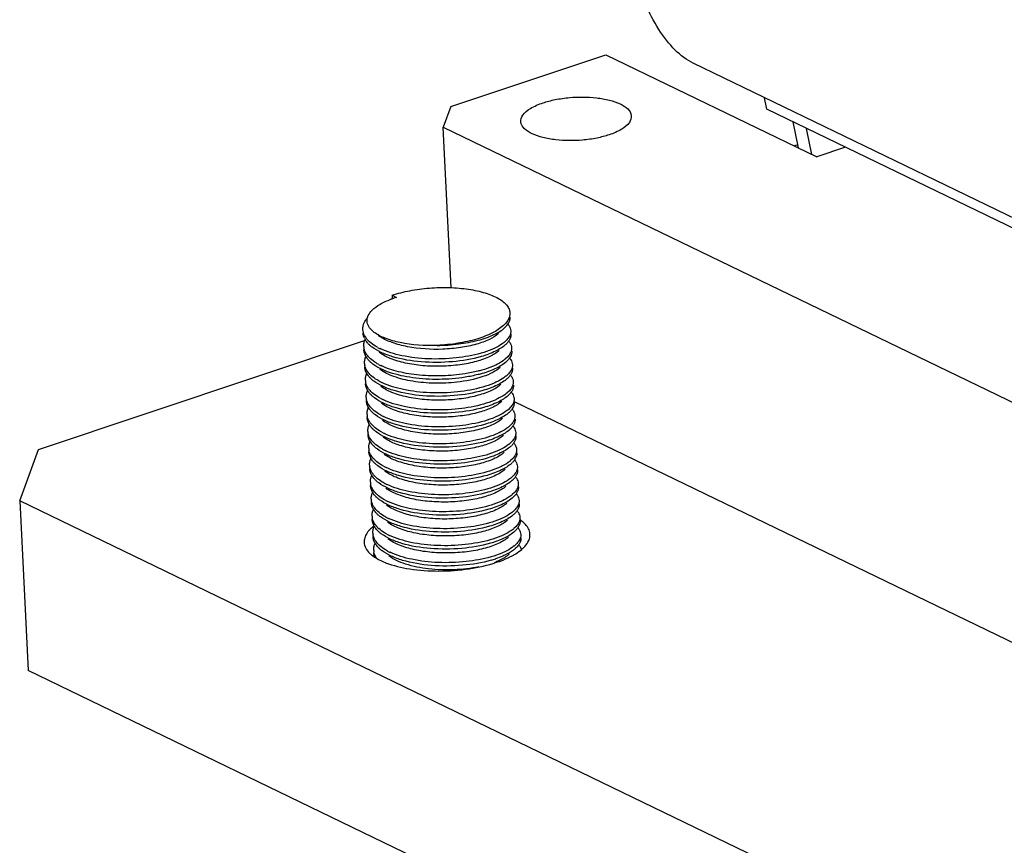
# Model space of a CAD drawing. Header units: millimetres. Extents: x -24622 to 2009, y -1603 to 2074.
# Tile 237 of 256: x 1566 to 1593, y 1082 to 1104. Entities that reach past the tile are written whole.
import ezdxf

# ---------------------------------------------------------------- set-up
doc = ezdxf.new("R2010")
doc.units = ezdxf.units.MM
doc.layers.add('02___PRT_ALL_AXES', color=7, linetype='Continuous')

msp = doc.modelspace()

# ---------------------------------------------------------------- linework, layer by layer
at = {"color": 7, "linetype": 'Continuous'}
for p, q in [((1577.759, 1101.793), (1581.962, 1103.197)), ((1581.962, 1103.197), (1587.677, 1100.434)), ((1606.28, 1092.354), (1584.327, 1102.968)), ((1586.322, 1101.723), (1586.258, 1102.034)), ((1577.759, 1101.793), (1577.556, 1101.237)), ((1595.104, 1097.477), (1586.322, 1101.723)), ((1587.028, 1101.382), (1587.173, 1100.678)), ((1577.77, 1096.887), (1577.556, 1101.237)), ((1577.556, 1101.237), (1606.502, 1087.242)), ((1587.544, 1100.499), (1587.399, 1101.203)), ((1587.157, 1100.756), (1587.071, 1100.727)), ((1588.453, 1100.693), (1587.677, 1100.434)), ((1576.167, 1096.684), (1576.173, 1096.58)), ((1576.167, 1096.684), (1576.287, 1096.626)), ((1566.585, 1092.509), (1575.447, 1095.468)), ((1575.417, 1095.522), (1575.397, 1095.575)), ((1575.42, 1095.436), (1575.44, 1095.488)), ((1579.279, 1095.478), (1579.22, 1095.421)), ((1579.367, 1095.513), (1579.34, 1095.46)), ((1575.442, 1094.976), (1575.463, 1095.028)), ((1579.302, 1095.018), (1579.243, 1094.962)), ((1579.39, 1095.053), (1579.362, 1095)), ((1575.465, 1094.517), (1575.485, 1094.568)), ((1579.324, 1094.559), (1579.265, 1094.502)), ((1579.412, 1094.594), (1579.385, 1094.54)), ((1575.487, 1094.057), (1575.508, 1094.109)), ((1579.347, 1094.099), (1579.288, 1094.043)), ((1579.435, 1094.134), (1579.408, 1094.081)), ((1575.51, 1093.597), (1575.53, 1093.649)), ((1579.369, 1093.64), (1579.31, 1093.583)), ((1579.458, 1093.674), (1579.43, 1093.621)), ((1605.266, 1081.333), (1579.482, 1093.799)), ((1575.532, 1093.138), (1575.553, 1093.189)), ((1579.392, 1093.18), (1579.333, 1093.123)), ((1579.48, 1093.215), (1579.453, 1093.161)), ((1579.503, 1092.755), (1579.475, 1092.702)), ((1566.078, 1091.118), (1566.585, 1092.509)), ((1575.555, 1092.678), (1575.576, 1092.73)), ((1579.414, 1092.72), (1579.355, 1092.664)), ((1575.577, 1092.219), (1575.598, 1092.27)), ((1579.437, 1092.261), (1579.378, 1092.204)), ((1579.525, 1092.296), (1579.498, 1092.242)), ((1575.6, 1091.759), (1575.621, 1091.811)), ((1579.459, 1091.801), (1579.401, 1091.744)), ((1579.548, 1091.836), (1579.52, 1091.783)), ((1575.622, 1091.299), (1575.643, 1091.351)), ((1579.482, 1091.341), (1579.423, 1091.285)), ((1579.57, 1091.376), (1579.543, 1091.323)), ((1566.078, 1091.118), (1566.303, 1086.522)), ((1607.906, 1070.895), (1566.078, 1091.118)), ((1575.645, 1090.84), (1575.666, 1090.891)), ((1579.505, 1090.882), (1579.446, 1090.825)), ((1579.593, 1090.917), (1579.565, 1090.863)), ((1575.668, 1090.38), (1575.688, 1090.432)), ((1579.527, 1090.422), (1579.468, 1090.366)), ((1579.615, 1090.457), (1579.588, 1090.404)), ((1575.69, 1089.92), (1575.711, 1089.972)), ((1579.55, 1089.963), (1579.491, 1089.906)), ((1579.638, 1089.997), (1579.61, 1089.944)), ((1608.131, 1066.298), (1566.303, 1086.522))]:
    msp.add_line(p, q, dxfattribs=at)
for centre, radius, start, end in [((1577.025, 1094.196), 2.54, 109.8609, 110.4833), ((1577.055, 1094.111), 2.63, 109.0627, 109.86), ((1577.111, 1093.948), 2.802, 107.0994, 109.0512), ((1575.811, 1095.992), 0.323, 162.3539, 167.2575), ((1578.626, 1096.474), 0.829, 312.6681, 314.2367), ((1578.755, 1096.315), 0.69, 312.6296, 314.6133), ((1578.987, 1095.633), 0.417, 35.3692, 40.7451), ((1575.837, 1095.713), 0.461, 204.4812, 209.6168), ((1576.073, 1095.995), 0.77, 224.0569, 227.9112), ((1576.401, 1096.408), 1.015, 233.019, 237.1097), ((1578.692, 1096.038), 0.812, 309.4749, 310.5818), ((1579.012, 1095.175), 0.414, 35.3544, 40.179), ((1575.769, 1095.314), 0.37, 182.8165, 190.912), ((1576.05, 1095.875), 0.73, 223.7184, 225.3319), ((1576.547, 1096.694), 1.617, 241.5304, 244.3514), ((1578.782, 1095.851), 0.684, 312.6259, 315.1628), ((1576.096, 1095.535), 0.77, 224.0569, 227.9112), ((1576.072, 1095.415), 0.73, 223.7184, 225.3319), ((1578.714, 1095.579), 0.812, 309.4749, 310.5818), ((1578.804, 1095.391), 0.684, 312.6259, 315.1628), ((1579.035, 1094.716), 0.414, 35.3544, 40.179), ((1575.792, 1094.854), 0.37, 182.8165, 190.912), ((1576.569, 1096.234), 1.617, 241.5304, 244.3514), ((1575.814, 1094.395), 0.37, 182.8165, 190.912), ((1576.119, 1095.076), 0.77, 224.0569, 227.9112), ((1576.095, 1094.956), 0.73, 223.7184, 225.3319), ((1576.592, 1095.775), 1.617, 241.5304, 244.3514), ((1578.737, 1095.119), 0.812, 309.4749, 310.5818), ((1578.827, 1094.932), 0.684, 312.6259, 315.1628), ((1579.057, 1094.256), 0.414, 35.3544, 40.179), ((1576.141, 1094.616), 0.77, 224.0569, 227.9112), ((1575.837, 1093.935), 0.37, 182.8165, 190.912), ((1576.117, 1094.496), 0.73, 223.7184, 225.3319), ((1576.614, 1095.315), 1.617, 241.5304, 244.3514), ((1578.76, 1094.659), 0.812, 309.4749, 310.5818), ((1578.85, 1094.472), 0.684, 312.6259, 315.1628), ((1579.08, 1093.796), 0.414, 35.3544, 40.179), ((1576.164, 1094.157), 0.77, 224.0569, 227.9112), ((1578.782, 1094.2), 0.812, 309.4749, 310.5818), ((1579.103, 1093.337), 0.414, 35.3544, 40.179), ((1575.859, 1093.475), 0.37, 182.8165, 190.912), ((1576.14, 1094.036), 0.73, 223.7184, 225.3319), ((1576.637, 1094.855), 1.617, 241.5304, 244.3514), ((1578.872, 1094.012), 0.684, 312.6259, 315.1628), ((1576.186, 1093.697), 0.77, 224.0569, 227.9112), ((1576.162, 1093.577), 0.73, 223.7184, 225.3319), ((1578.805, 1093.74), 0.812, 309.4749, 310.5818), ((1578.895, 1093.553), 0.684, 312.6259, 315.1628), ((1579.125, 1092.877), 0.414, 35.3544, 40.179), ((1575.882, 1093.016), 0.37, 182.8165, 190.912), ((1576.659, 1094.396), 1.617, 241.5304, 244.3514), ((1575.904, 1092.556), 0.37, 182.8165, 190.912), ((1576.209, 1093.237), 0.77, 224.0569, 227.9112), ((1576.185, 1093.117), 0.73, 223.7184, 225.3319), ((1576.682, 1093.936), 1.617, 241.5304, 244.3514), ((1578.827, 1093.28), 0.812, 309.4749, 310.5818), ((1578.917, 1093.093), 0.684, 312.6259, 315.1628), ((1579.148, 1092.417), 0.414, 35.3544, 40.179), ((1576.231, 1092.778), 0.77, 224.0569, 227.9112), ((1579.17, 1091.958), 0.414, 35.3544, 40.179), ((1575.927, 1092.096), 0.37, 182.8165, 190.912), ((1576.207, 1092.657), 0.73, 223.7184, 225.3319), ((1576.704, 1093.477), 1.617, 241.5304, 244.3514), ((1578.85, 1092.821), 0.812, 309.4749, 310.5818), ((1578.94, 1092.633), 0.684, 312.6259, 315.1628), ((1576.254, 1092.318), 0.77, 224.0569, 227.9112), ((1576.23, 1092.198), 0.73, 223.7184, 225.3319), ((1578.872, 1092.361), 0.812, 309.4749, 310.5818), ((1578.962, 1092.174), 0.684, 312.6259, 315.1628), ((1579.193, 1091.498), 0.414, 35.3544, 40.179), ((1575.949, 1091.637), 0.37, 182.8165, 190.912), ((1576.727, 1093.017), 1.617, 241.5304, 244.3514), ((1575.972, 1091.177), 0.37, 182.8165, 190.912), ((1576.276, 1091.858), 0.77, 224.0569, 227.9112), ((1576.252, 1091.738), 0.73, 223.7184, 225.3319), ((1578.895, 1091.902), 0.812, 309.4749, 310.5818), ((1578.985, 1091.714), 0.684, 312.6259, 315.1628), ((1579.215, 1091.039), 0.414, 35.3544, 40.179), ((1576.749, 1092.557), 1.617, 241.5304, 244.3514), ((1575.994, 1090.718), 0.37, 182.8165, 190.912), ((1576.299, 1091.399), 0.77, 224.0569, 227.9112), ((1576.275, 1091.279), 0.73, 223.7184, 225.3319), ((1576.772, 1092.098), 1.617, 241.5304, 244.3514), ((1578.917, 1091.442), 0.812, 309.4749, 310.5818), ((1579.007, 1091.254), 0.684, 312.6259, 315.1628), ((1579.238, 1090.579), 0.414, 35.3544, 40.179), ((1576.321, 1090.939), 0.77, 224.0569, 227.9112), ((1578.94, 1090.982), 0.812, 309.4749, 310.5818), ((1579.26, 1090.119), 0.414, 35.3544, 40.179), ((1576.017, 1090.258), 0.37, 182.8165, 190.912), ((1576.298, 1090.819), 0.73, 223.7184, 225.3319), ((1576.795, 1091.638), 1.617, 241.5304, 244.3514), ((1579.03, 1090.795), 0.684, 312.6259, 315.1628), ((1576.344, 1090.479), 0.77, 224.0569, 227.9112), ((1576.32, 1090.359), 0.73, 223.7184, 225.3319), ((1578.962, 1090.523), 0.812, 309.4749, 310.5818), ((1579.283, 1089.66), 0.414, 35.3544, 40.179), ((1579.406, 1089.729), 0.272, 16.3619, 18.3868), ((1576.04, 1089.798), 0.37, 182.8165, 190.912), ((1576.069, 1089.712), 0.395, 196.5116, 198.0188), ((1576.817, 1091.178), 1.617, 241.5304, 244.3514), ((1578.046, 1092.318), 2.924, 286.0225, 288.5154), ((1578.233, 1091.33), 2.012, 290.73, 292.3421), ((1576.445, 1081.896), 0.387, 194.5674, 196.5121)]:
    msp.add_arc(centre, radius, start, end, dxfattribs=at)
for points, start_tangent, end_tangent in [([(1584.327, 1102.968), (1583.841, 1103.322), (1583.394, 1103.883), (1583.035, 1104.59), (1582.8, 1105.369)], (-0.900295, 0.435279), (-0.201644, 0.979459)), ([(1582.049, 1101.028), (1581.722, 1100.942), (1581.324, 1100.885), (1580.975, 1100.871), (1580.602, 1100.893), (1580.25, 1100.955), (1579.962, 1101.056), (1579.753, 1101.194), (1579.656, 1101.37), (1579.708, 1101.557), (1579.917, 1101.742), (1580.257, 1101.895)], (-0.948491, -0.316804), (0.948491, 0.316804)), ([(1580.257, 1101.895), (1580.584, 1101.981), (1580.982, 1102.038), (1581.331, 1102.052), (1581.705, 1102.03), (1582.056, 1101.968), (1582.345, 1101.867), (1582.553, 1101.729), (1582.65, 1101.553), (1582.598, 1101.366), (1582.389, 1101.181), (1582.049, 1101.028)], (0.948491, 0.316804), (-0.948491, -0.316804)), ([(1576.167, 1096.684), (1576.645, 1096.807), (1577.177, 1096.878), (1577.722, 1096.892), (1578.241, 1096.846), (1578.694, 1096.745), (1579.048, 1096.597), (1579.178, 1096.508), (1579.275, 1096.412), (1579.336, 1096.31), (1579.36, 1096.204)], (0.948491, 0.316804), (0.048823, -0.998807)), ([(1575.626, 1096.278), (1575.838, 1096.437), (1576.136, 1096.575)], (0.706203, 0.70801), (0.936764, 0.349961)), ([(1575.503, 1096.09), (1575.523, 1096.137), (1575.626, 1096.278)], (0.302719, 0.95308), (0.706203, 0.70801)), ([(1575.397, 1095.896), (1575.414, 1095.938), (1575.492, 1096.064)], (0.313223, 0.94968), (0.622327, 0.782758)), ([(1575.504, 1095.906), (1575.496, 1096.063)], (-0.311612, 0.950209), (0.220105, 0.975476)), ([(1579.36, 1096.204), (1579.325, 1096.041), (1579.204, 1095.88)], (0.048823, -0.998807), (-0.716352, -0.697739)), ([(1579.24, 1095.824), (1579.279, 1095.867), (1579.354, 1095.998)], (0.711692, 0.702492), (0.29414, 0.955762)), ([(1579.354, 1095.998), (1579.366, 1096.089)], (0.29414, 0.955762), (-0.049139, 0.998792)), ([(1575.377, 1095.755), (1575.387, 1095.86), (1575.397, 1095.896)], (-0.048797, 0.998809), (0.313223, 0.94968)), ([(1575.452, 1095.544), (1575.421, 1095.595), (1575.377, 1095.755)], (-0.558557, 0.829466), (-0.048797, 0.998809)), ([(1575.618, 1095.734), (1575.579, 1095.775), (1575.504, 1095.906)], (-0.720611, 0.693339), (-0.311612, 0.950209)), ([(1575.684, 1095.678), (1575.666, 1095.692), (1575.618, 1095.734)], (-0.798481, 0.60202), (-0.720611, 0.693339)), ([(1579.188, 1095.864), (1578.886, 1095.663), (1578.462, 1095.498), (1577.949, 1095.382), (1577.388, 1095.325)], (-0.735185, -0.677867), (-0.998918, -0.046515)), ([(1577.388, 1095.325), (1577.968, 1095.364), (1578.496, 1095.465), (1578.927, 1095.618), (1579.223, 1095.807)], (0.999951, 0.009931), (0.735585, 0.677433)), ([(1579.327, 1095.874), (1579.341, 1095.854), (1579.371, 1095.79)], (0.577811, -0.816171), (0.31537, -0.948969)), ([(1579.384, 1095.721), (1579.373, 1095.634), (1579.363, 1095.605)], (0.048761, -0.99881), (-0.37737, -0.926062)), ([(1579.371, 1095.79), (1579.384, 1095.721)], (0.31537, -0.948969), (0.048761, -0.99881)), ([(1575.397, 1095.575), (1575.382, 1095.663)], (-0.28417, 0.958774), (-0.048797, 0.998809)), ([(1575.4, 1095.296), (1575.41, 1095.401), (1575.42, 1095.436)], (-0.048797, 0.998809), (0.313223, 0.94968)), ([(1575.522, 1095.371), (1575.497, 1095.399), (1575.436, 1095.485)], (-0.691016, 0.72284), (-0.493567, 0.869708)), ([(1575.52, 1095.46), (1575.501, 1095.48), (1575.452, 1095.544)], (-0.694786, 0.719217), (-0.558557, 0.829466)), ([(1575.776, 1095.273), (1575.714, 1095.309), (1575.558, 1095.424)], (-0.878776, 0.477234), (-0.741573, 0.670872)), ([(1577.388, 1095.325), (1576.385, 1095.402), (1575.981, 1095.519), (1575.684, 1095.678)], (-0.99952, -0.030965), (-0.798481, 0.60202)), ([(1579.049, 1095.647), (1578.806, 1095.489), (1578.456, 1095.358), (1578.024, 1095.267), (1577.544, 1095.222), (1576.581, 1095.291), (1576.171, 1095.402), (1575.851, 1095.556)], (-0.735477, -0.677549), (-0.839157, 0.54389)), ([(1579.34, 1095.46), (1579.325, 1095.437), (1579.267, 1095.369)], (-0.526052, -0.850452), (-0.704812, -0.709394)), ([(1579.363, 1095.605), (1579.348, 1095.573), (1579.279, 1095.478)], (-0.37737, -0.926062), (-0.676472, -0.736469)), ([(1579.35, 1095.415), (1579.364, 1095.394), (1579.393, 1095.331)], (0.577811, -0.816171), (0.31537, -0.948969)), ([(1579.388, 1095.629), (1579.378, 1095.542), (1579.367, 1095.513)], (0.048761, -0.99881), (-0.37737, -0.926062)), ([(1575.419, 1095.116), (1575.404, 1095.204)], (-0.28417, 0.958774), (-0.048797, 0.998809)), ([(1575.43, 1095.166), (1575.406, 1095.244)], (-0.385657, 0.922642), (-0.18914, 0.98195)), ([(1575.543, 1095), (1575.507, 1095.04), (1575.43, 1095.166)], (-0.694786, 0.719217), (-0.385657, 0.922642)), ([(1575.625, 1095.28), (1575.601, 1095.298), (1575.537, 1095.356)], (-0.798461, 0.602046), (-0.711096, 0.703095)), ([(1578.582, 1095.023), (1577.807, 1094.884), (1576.956, 1094.881), (1576.182, 1095.019), (1575.869, 1095.136), (1575.625, 1095.28)], (-0.961024, -0.276464), (-0.798461, 0.602046)), ([(1579.071, 1095.188), (1578.82, 1095.025), (1578.455, 1094.892), (1578.006, 1094.801), (1577.508, 1094.761), (1577.001, 1094.776), (1576.526, 1094.847), (1576.119, 1094.971), (1575.814, 1095.138)], (-0.735477, -0.677549), (-0.798212, 0.602377)), ([(1578.578, 1095.115), (1577.9, 1094.986), (1577.149, 1094.961), (1576.431, 1095.047), (1575.847, 1095.237)], (-0.961024, -0.276464), (-0.901202, 0.4334)), ([(1578.953, 1095.254), (1578.868, 1095.216), (1578.578, 1095.115)], (-0.902338, -0.43103), (-0.961024, -0.276464)), ([(1579.245, 1095.348), (1578.973, 1095.17), (1578.582, 1095.023)], (-0.735524, -0.677498), (-0.961024, -0.276464)), ([(1579.208, 1095.411), (1579.154, 1095.37), (1578.953, 1095.254)], (-0.771848, -0.635807), (-0.902338, -0.43103)), ([(1579.406, 1095.262), (1579.396, 1095.174), (1579.385, 1095.145)], (0.048761, -0.99881), (-0.37737, -0.926062)), ([(1579.411, 1095.17), (1579.4, 1095.083), (1579.39, 1095.053)], (0.048761, -0.99881), (-0.37737, -0.926062)), ([(1579.393, 1095.331), (1579.406, 1095.262)], (0.31537, -0.948969), (0.048761, -0.99881)), ([(1575.458, 1095.025), (1575.419, 1095.116)], (-0.493567, 0.869708), (-0.28417, 0.958774)), ([(1575.422, 1094.836), (1575.432, 1094.941), (1575.442, 1094.976)], (-0.048797, 0.998809), (0.313223, 0.94968)), ([(1575.545, 1094.911), (1575.519, 1094.939), (1575.458, 1095.025)], (-0.691016, 0.72284), (-0.493567, 0.869708)), ([(1575.648, 1094.82), (1575.624, 1094.839), (1575.559, 1094.896)], (-0.798461, 0.602046), (-0.711096, 0.703095)), ([(1575.799, 1094.813), (1575.737, 1094.849), (1575.58, 1094.964)], (-0.878776, 0.477234), (-0.741573, 0.670872)), ([(1579.268, 1094.888), (1578.996, 1094.71), (1578.605, 1094.563)], (-0.735524, -0.677498), (-0.961024, -0.276464)), ([(1579.231, 1094.952), (1579.177, 1094.911), (1578.975, 1094.794)], (-0.771848, -0.635807), (-0.902338, -0.43103)), ([(1579.362, 1095), (1579.347, 1094.977), (1579.289, 1094.909)], (-0.526052, -0.850452), (-0.704812, -0.709394)), ([(1579.385, 1095.145), (1579.37, 1095.113), (1579.302, 1095.018)], (-0.37737, -0.926062), (-0.676472, -0.736469)), ([(1579.372, 1094.955), (1579.386, 1094.934), (1579.416, 1094.871)], (0.577811, -0.816171), (0.31537, -0.948969)), ([(1575.442, 1094.656), (1575.427, 1094.744)], (-0.28417, 0.958774), (-0.048797, 0.998809)), ([(1575.452, 1094.707), (1575.429, 1094.784)], (-0.385657, 0.922642), (-0.18914, 0.98195)), ([(1575.481, 1094.566), (1575.442, 1094.656)], (-0.493567, 0.869708), (-0.28417, 0.958774)), ([(1575.565, 1094.541), (1575.529, 1094.581), (1575.452, 1094.707)], (-0.694786, 0.719217), (-0.385657, 0.922642)), ([(1578.149, 1094.464), (1577.44, 1094.405), (1576.727, 1094.449), (1576.102, 1094.592), (1575.648, 1094.82)], (-0.987728, -0.156182), (-0.798461, 0.602046)), ([(1577.921, 1094.328), (1577.318, 1094.301), (1576.727, 1094.353), (1576.214, 1094.483), (1575.836, 1094.678)], (-0.993657, -0.11245), (-0.798212, 0.602377)), ([(1578.144, 1094.556), (1577.536, 1094.5), (1576.914, 1094.519), (1576.34, 1094.613), (1575.869, 1094.777)], (-0.987728, -0.156182), (-0.901202, 0.4334)), ([(1579.094, 1094.728), (1578.901, 1094.595), (1578.631, 1094.48), (1577.921, 1094.328)], (-0.735477, -0.677549), (-0.993657, -0.11245)), ([(1578.6, 1094.655), (1578.493, 1094.626), (1578.144, 1094.556)], (-0.961024, -0.276464), (-0.987728, -0.156182)), ([(1578.975, 1094.794), (1578.89, 1094.756), (1578.6, 1094.655)], (-0.902338, -0.43103), (-0.961024, -0.276464)), ([(1579.408, 1094.686), (1579.393, 1094.654), (1579.324, 1094.559)], (-0.37737, -0.926062), (-0.676472, -0.736469)), ([(1579.429, 1094.802), (1579.418, 1094.715), (1579.408, 1094.686)], (0.048761, -0.99881), (-0.37737, -0.926062)), ([(1579.433, 1094.71), (1579.423, 1094.623), (1579.412, 1094.594)], (0.048761, -0.99881), (-0.37737, -0.926062)), ([(1579.416, 1094.871), (1579.429, 1094.802)], (0.31537, -0.948969), (0.048761, -0.99881)), ([(1575.445, 1094.376), (1575.455, 1094.482), (1575.465, 1094.517)], (-0.048797, 0.998809), (0.313223, 0.94968)), ([(1575.567, 1094.451), (1575.542, 1094.479), (1575.481, 1094.566)], (-0.691016, 0.72284), (-0.493567, 0.869708)), ([(1575.67, 1094.361), (1575.646, 1094.379), (1575.582, 1094.437)], (-0.798461, 0.602046), (-0.711096, 0.703095)), ([(1575.821, 1094.354), (1575.759, 1094.389), (1575.603, 1094.505)], (-0.878776, 0.477234), (-0.741573, 0.670872)), ([(1578.627, 1094.104), (1577.852, 1093.965), (1577.001, 1093.962), (1576.227, 1094.1), (1575.914, 1094.217), (1575.67, 1094.361)], (-0.961024, -0.276464), (-0.798461, 0.602046)), ([(1578.605, 1094.563), (1578.498, 1094.535), (1578.149, 1094.464)], (-0.961024, -0.276464), (-0.987728, -0.156182)), ([(1579.29, 1094.428), (1579.018, 1094.251), (1578.627, 1094.104)], (-0.735524, -0.677498), (-0.961024, -0.276464)), ([(1579.253, 1094.492), (1579.199, 1094.451), (1578.998, 1094.335)], (-0.771848, -0.635807), (-0.902338, -0.43103)), ([(1579.385, 1094.54), (1579.37, 1094.517), (1579.312, 1094.449)], (-0.526052, -0.850452), (-0.704812, -0.709394)), ([(1579.395, 1094.495), (1579.409, 1094.475), (1579.438, 1094.412)], (0.577811, -0.816171), (0.31537, -0.948969)), ([(1579.438, 1094.412), (1579.451, 1094.342)], (0.31537, -0.948969), (0.048761, -0.99881)), ([(1575.465, 1094.196), (1575.449, 1094.284)], (-0.28417, 0.958774), (-0.048797, 0.998809)), ([(1575.475, 1094.247), (1575.451, 1094.325)], (-0.385657, 0.922642), (-0.18914, 0.98195)), ([(1575.503, 1094.106), (1575.465, 1094.196)], (-0.493567, 0.869708), (-0.28417, 0.958774)), ([(1575.588, 1094.081), (1575.552, 1094.121), (1575.475, 1094.247)], (-0.694786, 0.719217), (-0.385657, 0.922642)), ([(1575.59, 1093.992), (1575.565, 1094.02), (1575.503, 1094.106)], (-0.691016, 0.72284), (-0.493567, 0.869708)), ([(1579.117, 1094.269), (1578.865, 1094.106), (1578.5, 1093.973), (1578.051, 1093.882), (1577.553, 1093.842), (1577.046, 1093.857), (1576.571, 1093.928), (1576.164, 1094.051), (1575.859, 1094.219)], (-0.735477, -0.677549), (-0.798212, 0.602377)), ([(1578.623, 1094.196), (1577.945, 1094.067), (1577.194, 1094.042), (1576.476, 1094.128), (1575.892, 1094.317)], (-0.961024, -0.276464), (-0.901202, 0.4334)), ([(1578.998, 1094.335), (1578.913, 1094.297), (1578.623, 1094.196)], (-0.902338, -0.43103), (-0.961024, -0.276464)), ([(1579.408, 1094.081), (1579.392, 1094.058), (1579.334, 1093.99)], (-0.526052, -0.850452), (-0.704812, -0.709394)), ([(1579.43, 1094.226), (1579.415, 1094.194), (1579.347, 1094.099)], (-0.37737, -0.926062), (-0.676472, -0.736469)), ([(1579.451, 1094.342), (1579.441, 1094.255), (1579.43, 1094.226)], (0.048761, -0.99881), (-0.37737, -0.926062)), ([(1579.456, 1094.251), (1579.445, 1094.163), (1579.435, 1094.134)], (0.048761, -0.99881), (-0.37737, -0.926062)), ([(1575.468, 1093.917), (1575.477, 1094.022), (1575.487, 1094.057)], (-0.048797, 0.998809), (0.313223, 0.94968)), ([(1575.487, 1093.737), (1575.472, 1093.825)], (-0.28417, 0.958774), (-0.048797, 0.998809)), ([(1575.497, 1093.787), (1575.474, 1093.865)], (-0.385657, 0.922642), (-0.18914, 0.98195)), ([(1575.693, 1093.901), (1575.669, 1093.92), (1575.604, 1093.977)], (-0.798461, 0.602046), (-0.711096, 0.703095)), ([(1575.844, 1093.894), (1575.782, 1093.93), (1575.625, 1094.045)], (-0.878776, 0.477234), (-0.741573, 0.670872)), ([(1578.65, 1093.644), (1577.875, 1093.506), (1577.023, 1093.502), (1576.25, 1093.64), (1575.937, 1093.758), (1575.693, 1093.901)], (-0.961024, -0.276464), (-0.798461, 0.602046)), ([(1578.645, 1093.736), (1577.968, 1093.607), (1577.217, 1093.582), (1576.499, 1093.668), (1575.915, 1093.858)], (-0.961024, -0.276464), (-0.901202, 0.4334)), ([(1579.02, 1093.875), (1578.935, 1093.837), (1578.645, 1093.736)], (-0.902338, -0.43103), (-0.961024, -0.276464)), ([(1579.313, 1093.969), (1579.041, 1093.791), (1578.65, 1093.644)], (-0.735524, -0.677498), (-0.961024, -0.276464)), ([(1579.276, 1094.033), (1579.222, 1093.991), (1579.02, 1093.875)], (-0.771848, -0.635807), (-0.902338, -0.43103)), ([(1579.418, 1094.036), (1579.431, 1094.015), (1579.461, 1093.952)], (0.577811, -0.816171), (0.31537, -0.948969)), ([(1579.474, 1093.883), (1579.463, 1093.796), (1579.453, 1093.766)], (0.048761, -0.99881), (-0.37737, -0.926062)), ([(1579.461, 1093.952), (1579.474, 1093.883)], (0.31537, -0.948969), (0.048761, -0.99881)), ([(1575.526, 1093.646), (1575.487, 1093.737)], (-0.493567, 0.869708), (-0.28417, 0.958774)), ([(1575.49, 1093.457), (1575.5, 1093.562), (1575.51, 1093.597)], (-0.048797, 0.998809), (0.313223, 0.94968)), ([(1575.61, 1093.621), (1575.575, 1093.662), (1575.497, 1093.787)], (-0.694786, 0.719217), (-0.385657, 0.922642)), ([(1575.612, 1093.532), (1575.587, 1093.56), (1575.526, 1093.646)], (-0.691016, 0.72284), (-0.493567, 0.869708)), ([(1575.866, 1093.434), (1575.804, 1093.47), (1575.648, 1093.585)], (-0.878776, 0.477234), (-0.741573, 0.670872)), ([(1579.139, 1093.809), (1578.887, 1093.646), (1578.523, 1093.513), (1578.073, 1093.422), (1577.576, 1093.382), (1577.069, 1093.397), (1576.593, 1093.468), (1576.187, 1093.592), (1575.881, 1093.759)], (-0.735477, -0.677549), (-0.798207, 0.602384)), ([(1579.298, 1093.573), (1579.244, 1093.532), (1579.043, 1093.415)], (-0.771848, -0.635807), (-0.902338, -0.43103)), ([(1579.43, 1093.621), (1579.415, 1093.598), (1579.357, 1093.53)], (-0.526052, -0.850452), (-0.704812, -0.709394)), ([(1579.453, 1093.766), (1579.438, 1093.734), (1579.369, 1093.64)], (-0.37737, -0.926062), (-0.676472, -0.736469)), ([(1579.44, 1093.576), (1579.454, 1093.556), (1579.483, 1093.492)], (0.577811, -0.816171), (0.31537, -0.948969)), ([(1579.478, 1093.791), (1579.468, 1093.704), (1579.458, 1093.674)], (0.048761, -0.99881), (-0.37737, -0.926062)), ([(1575.51, 1093.277), (1575.495, 1093.365)], (-0.28417, 0.958774), (-0.048797, 0.998809)), ([(1575.52, 1093.328), (1575.496, 1093.405)], (-0.385657, 0.922642), (-0.18914, 0.98195)), ([(1575.633, 1093.162), (1575.597, 1093.202), (1575.52, 1093.328)], (-0.694786, 0.719217), (-0.385657, 0.922642)), ([(1575.715, 1093.441), (1575.692, 1093.46), (1575.627, 1093.517)], (-0.798461, 0.602046), (-0.711096, 0.703095)), ([(1578.673, 1093.185), (1577.897, 1093.046), (1577.046, 1093.043), (1576.272, 1093.181), (1575.959, 1093.298), (1575.715, 1093.441)], (-0.961024, -0.276464), (-0.798461, 0.602046)), ([(1579.162, 1093.349), (1578.91, 1093.187), (1578.545, 1093.054), (1578.096, 1092.963), (1577.598, 1092.922), (1577.091, 1092.938), (1576.616, 1093.009), (1576.209, 1093.132), (1575.904, 1093.299)], (-0.735477, -0.677549), (-0.798212, 0.602377)), ([(1578.668, 1093.276), (1577.99, 1093.147), (1577.24, 1093.122), (1576.521, 1093.209), (1575.937, 1093.398)], (-0.961024, -0.276464), (-0.901202, 0.4334)), ([(1579.043, 1093.415), (1578.958, 1093.378), (1578.668, 1093.276)], (-0.902338, -0.43103), (-0.961024, -0.276464)), ([(1579.335, 1093.509), (1579.063, 1093.331), (1578.673, 1093.185)], (-0.735524, -0.677498), (-0.961024, -0.276464)), ([(1579.476, 1093.307), (1579.46, 1093.275), (1579.392, 1093.18)], (-0.37737, -0.926062), (-0.676472, -0.736469)), ([(1579.496, 1093.423), (1579.486, 1093.336), (1579.476, 1093.307)], (0.048761, -0.99881), (-0.37737, -0.926062)), ([(1579.501, 1093.331), (1579.49, 1093.244), (1579.48, 1093.215)], (0.048761, -0.99881), (-0.37737, -0.926062)), ([(1579.483, 1093.492), (1579.496, 1093.423)], (0.31537, -0.948969), (0.048761, -0.99881)), ([(1575.548, 1093.187), (1575.51, 1093.277)], (-0.493567, 0.869708), (-0.28417, 0.958774)), ([(1575.513, 1092.997), (1575.522, 1093.103), (1575.532, 1093.138)], (-0.048797, 0.998809), (0.313223, 0.94968)), ([(1575.635, 1093.072), (1575.61, 1093.1), (1575.548, 1093.187)], (-0.691016, 0.72284), (-0.493567, 0.869708)), ([(1575.738, 1092.982), (1575.714, 1093), (1575.649, 1093.058)], (-0.798461, 0.602046), (-0.711096, 0.703095)), ([(1575.889, 1092.975), (1575.827, 1093.01), (1575.67, 1093.126)], (-0.878776, 0.477234), (-0.741573, 0.670872)), ([(1579.358, 1093.049), (1579.086, 1092.872), (1578.695, 1092.725)], (-0.735524, -0.677498), (-0.961024, -0.276464)), ([(1579.321, 1093.113), (1579.267, 1093.072), (1579.065, 1092.956)], (-0.771848, -0.635807), (-0.902338, -0.43103)), ([(1579.453, 1093.161), (1579.437, 1093.138), (1579.38, 1093.07)], (-0.526052, -0.850452), (-0.704812, -0.709394)), ([(1579.463, 1093.117), (1579.476, 1093.096), (1579.506, 1093.033)], (0.577811, -0.816171), (0.31537, -0.948969)), ([(1579.506, 1093.033), (1579.519, 1092.964)], (0.31537, -0.948969), (0.048761, -0.99881)), ([(1575.532, 1092.817), (1575.517, 1092.906)], (-0.28417, 0.958774), (-0.048797, 0.998809)), ([(1575.542, 1092.868), (1575.519, 1092.946)], (-0.385657, 0.922642), (-0.18914, 0.98195)), ([(1575.571, 1092.727), (1575.532, 1092.817)], (-0.493567, 0.869708), (-0.28417, 0.958774)), ([(1575.656, 1092.702), (1575.62, 1092.742), (1575.542, 1092.868)], (-0.694786, 0.719217), (-0.385657, 0.922642)), ([(1578.695, 1092.725), (1577.92, 1092.586), (1577.069, 1092.583), (1576.295, 1092.721), (1575.982, 1092.838), (1575.738, 1092.982)], (-0.961024, -0.276464), (-0.798461, 0.602046)), ([(1579.184, 1092.89), (1578.933, 1092.727), (1578.568, 1092.594), (1578.119, 1092.503), (1577.621, 1092.463), (1577.114, 1092.478), (1576.638, 1092.549), (1576.232, 1092.672), (1575.926, 1092.84)], (-0.735477, -0.677549), (-0.798212, 0.602377)), ([(1578.691, 1092.817), (1578.013, 1092.688), (1577.262, 1092.663), (1576.544, 1092.749), (1575.96, 1092.939)], (-0.961024, -0.276464), (-0.901202, 0.4334)), ([(1579.065, 1092.956), (1578.981, 1092.918), (1578.691, 1092.817)], (-0.902338, -0.43103), (-0.961024, -0.276464)), ([(1579.498, 1092.847), (1579.483, 1092.815), (1579.414, 1092.72)], (-0.37737, -0.926062), (-0.676472, -0.736469)), ([(1579.519, 1092.964), (1579.508, 1092.876), (1579.498, 1092.847)], (0.048761, -0.99881), (-0.37737, -0.926062)), ([(1579.524, 1092.872), (1579.513, 1092.784), (1579.503, 1092.755)], (0.048761, -0.99881), (-0.37737, -0.926062)), ([(1575.535, 1092.538), (1575.545, 1092.643), (1575.555, 1092.678)], (-0.048797, 0.998809), (0.313223, 0.94968)), ([(1575.565, 1092.408), (1575.541, 1092.486)], (-0.385657, 0.922642), (-0.18914, 0.98195)), ([(1575.657, 1092.613), (1575.632, 1092.641), (1575.571, 1092.727)], (-0.691016, 0.72284), (-0.493567, 0.869708)), ([(1575.761, 1092.522), (1575.737, 1092.541), (1575.672, 1092.598)], (-0.798461, 0.602046), (-0.711096, 0.703095)), ([(1575.911, 1092.515), (1575.849, 1092.551), (1575.693, 1092.666)], (-0.878776, 0.477234), (-0.741573, 0.670872)), ([(1578.718, 1092.265), (1577.942, 1092.127), (1577.091, 1092.123), (1576.317, 1092.262), (1576.004, 1092.379), (1575.761, 1092.522)], (-0.961024, -0.276464), (-0.798461, 0.602046)), ([(1579.088, 1092.496), (1579.003, 1092.458), (1578.713, 1092.357)], (-0.902338, -0.43103), (-0.961024, -0.276464)), ([(1579.38, 1092.59), (1579.109, 1092.412), (1578.718, 1092.265)], (-0.735524, -0.677498), (-0.961024, -0.276464)), ([(1579.343, 1092.654), (1579.289, 1092.612), (1579.088, 1092.496)], (-0.771848, -0.635807), (-0.902338, -0.43103)), ([(1579.475, 1092.702), (1579.46, 1092.679), (1579.402, 1092.611)], (-0.526052, -0.850452), (-0.704812, -0.709394)), ([(1579.485, 1092.657), (1579.499, 1092.636), (1579.528, 1092.573)], (0.577811, -0.816171), (0.31537, -0.948969)), ([(1579.542, 1092.504), (1579.531, 1092.417), (1579.521, 1092.388)], (0.048761, -0.99881), (-0.37737, -0.926062)), ([(1579.528, 1092.573), (1579.542, 1092.504)], (0.31537, -0.948969), (0.048761, -0.99881)), ([(1575.555, 1092.358), (1575.54, 1092.446)], (-0.28417, 0.958774), (-0.048797, 0.998809)), ([(1575.594, 1092.268), (1575.555, 1092.358)], (-0.493567, 0.869708), (-0.28417, 0.958774)), ([(1575.558, 1092.078), (1575.567, 1092.183), (1575.577, 1092.219)], (-0.048797, 0.998809), (0.313223, 0.94968)), ([(1575.678, 1092.242), (1575.642, 1092.283), (1575.565, 1092.408)], (-0.694786, 0.719217), (-0.385657, 0.922642)), ([(1575.68, 1092.153), (1575.655, 1092.181), (1575.594, 1092.268)], (-0.691016, 0.72284), (-0.493567, 0.869708)), ([(1579.207, 1092.43), (1578.955, 1092.267), (1578.59, 1092.135), (1578.141, 1092.043), (1577.643, 1092.003), (1577.137, 1092.018), (1576.661, 1092.09), (1576.254, 1092.213), (1575.949, 1092.38)], (-0.735477, -0.677549), (-0.798212, 0.602377)), ([(1578.713, 1092.357), (1578.036, 1092.228), (1577.285, 1092.203), (1576.566, 1092.289), (1575.982, 1092.479)], (-0.961024, -0.276464), (-0.901202, 0.4334)), ([(1579.498, 1092.242), (1579.482, 1092.219), (1579.425, 1092.151)], (-0.526052, -0.850452), (-0.704812, -0.709394)), ([(1579.521, 1092.388), (1579.506, 1092.356), (1579.437, 1092.261)], (-0.37737, -0.926062), (-0.676472, -0.736469)), ([(1579.546, 1092.412), (1579.535, 1092.325), (1579.525, 1092.296)], (0.048761, -0.99881), (-0.37737, -0.926062)), ([(1575.577, 1091.898), (1575.562, 1091.986)], (-0.28417, 0.958774), (-0.048797, 0.998809)), ([(1575.588, 1091.949), (1575.564, 1092.026)], (-0.385657, 0.922642), (-0.18914, 0.98195)), ([(1575.701, 1091.783), (1575.665, 1091.823), (1575.588, 1091.949)], (-0.694786, 0.719217), (-0.385657, 0.922642)), ([(1575.783, 1092.062), (1575.759, 1092.081), (1575.694, 1092.139)], (-0.798461, 0.602046), (-0.711096, 0.703095)), ([(1575.934, 1092.056), (1575.872, 1092.091), (1575.715, 1092.206)], (-0.878776, 0.477234), (-0.741573, 0.670872)), ([(1578.74, 1091.806), (1577.965, 1091.667), (1577.114, 1091.664), (1576.34, 1091.802), (1576.027, 1091.919), (1575.783, 1092.062)], (-0.961024, -0.276464), (-0.798461, 0.602046)), ([(1579.229, 1091.97), (1578.978, 1091.808), (1578.613, 1091.675), (1578.164, 1091.584), (1577.666, 1091.543), (1577.159, 1091.559), (1576.683, 1091.63), (1576.277, 1091.753), (1575.971, 1091.92)], (-0.735477, -0.677549), (-0.798207, 0.602384)), ([(1578.736, 1091.898), (1578.058, 1091.769), (1577.307, 1091.743), (1576.589, 1091.83), (1576.005, 1092.019)], (-0.961024, -0.276464), (-0.901202, 0.4334)), ([(1579.11, 1092.037), (1579.026, 1091.999), (1578.736, 1091.898)], (-0.902338, -0.43103), (-0.961024, -0.276464)), ([(1579.403, 1092.13), (1579.131, 1091.952), (1578.74, 1091.806)], (-0.735524, -0.677498), (-0.961024, -0.276464)), ([(1579.366, 1092.194), (1579.312, 1092.153), (1579.11, 1092.037)], (-0.771848, -0.635807), (-0.902338, -0.43103)), ([(1579.508, 1092.197), (1579.521, 1092.177), (1579.551, 1092.113)], (0.577811, -0.816171), (0.31537, -0.948969)), ([(1579.564, 1092.044), (1579.553, 1091.957), (1579.543, 1091.928)], (0.048761, -0.99881), (-0.37737, -0.926062)), ([(1579.569, 1091.952), (1579.558, 1091.865), (1579.548, 1091.836)], (0.048761, -0.99881), (-0.37737, -0.926062)), ([(1579.551, 1092.113), (1579.564, 1092.044)], (0.31537, -0.948969), (0.048761, -0.99881)), ([(1575.616, 1091.808), (1575.577, 1091.898)], (-0.493567, 0.869708), (-0.28417, 0.958774)), ([(1575.58, 1091.619), (1575.59, 1091.724), (1575.6, 1091.759)], (-0.048797, 0.998809), (0.313223, 0.94968)), ([(1575.703, 1091.694), (1575.677, 1091.722), (1575.616, 1091.808)], (-0.691016, 0.72284), (-0.493567, 0.869708)), ([(1575.806, 1091.603), (1575.782, 1091.621), (1575.717, 1091.679)], (-0.798461, 0.602046), (-0.711096, 0.703095)), ([(1575.956, 1091.596), (1575.894, 1091.632), (1575.738, 1091.747)], (-0.878776, 0.477234), (-0.741573, 0.670872)), ([(1579.389, 1091.734), (1579.334, 1091.693), (1579.133, 1091.577)], (-0.771848, -0.635807), (-0.902338, -0.43103)), ([(1579.52, 1091.783), (1579.505, 1091.76), (1579.447, 1091.692)], (-0.526052, -0.850452), (-0.704812, -0.709394)), ([(1579.543, 1091.928), (1579.528, 1091.896), (1579.459, 1091.801)], (-0.37737, -0.926062), (-0.676472, -0.736469)), ([(1579.53, 1091.738), (1579.544, 1091.717), (1579.574, 1091.654)], (0.577811, -0.816171), (0.31537, -0.948969)), ([(1575.6, 1091.439), (1575.585, 1091.527)], (-0.28417, 0.958774), (-0.048797, 0.998809)), ([(1575.61, 1091.489), (1575.586, 1091.567)], (-0.385657, 0.922642), (-0.18914, 0.98195)), ([(1575.639, 1091.348), (1575.6, 1091.439)], (-0.493567, 0.869708), (-0.28417, 0.958774)), ([(1575.723, 1091.323), (1575.687, 1091.363), (1575.61, 1091.489)], (-0.694786, 0.719217), (-0.385657, 0.922642)), ([(1578.763, 1091.346), (1577.988, 1091.207), (1577.136, 1091.204), (1576.362, 1091.342), (1576.049, 1091.459), (1575.806, 1091.603)], (-0.961024, -0.276464), (-0.798461, 0.602046)), ([(1579.252, 1091.511), (1579, 1091.348), (1578.635, 1091.215), (1578.186, 1091.124), (1577.688, 1091.084), (1577.182, 1091.099), (1576.706, 1091.17), (1576.299, 1091.294), (1575.994, 1091.461)], (-0.735477, -0.677549), (-0.798212, 0.602377)), ([(1578.758, 1091.438), (1578.081, 1091.309), (1577.33, 1091.284), (1576.611, 1091.37), (1576.027, 1091.56)], (-0.961024, -0.276464), (-0.901202, 0.4334)), ([(1579.133, 1091.577), (1579.048, 1091.539), (1578.758, 1091.438)], (-0.902338, -0.43103), (-0.961024, -0.276464)), ([(1579.425, 1091.671), (1579.154, 1091.493), (1578.763, 1091.346)], (-0.735524, -0.677498), (-0.961024, -0.276464)), ([(1579.566, 1091.468), (1579.551, 1091.436), (1579.482, 1091.341)], (-0.37737, -0.926062), (-0.676472, -0.736469)), ([(1579.587, 1091.585), (1579.576, 1091.497), (1579.566, 1091.468)], (0.048761, -0.99881), (-0.37737, -0.926062)), ([(1579.591, 1091.493), (1579.58, 1091.406), (1579.57, 1091.376)], (0.048761, -0.99881), (-0.37737, -0.926062)), ([(1579.574, 1091.654), (1579.587, 1091.585)], (0.31537, -0.948969), (0.048761, -0.99881)), ([(1575.603, 1091.159), (1575.613, 1091.264), (1575.622, 1091.299)], (-0.048797, 0.998809), (0.313223, 0.94968)), ([(1575.725, 1091.234), (1575.7, 1091.262), (1575.639, 1091.348)], (-0.691016, 0.72284), (-0.493567, 0.869708)), ([(1575.828, 1091.143), (1575.804, 1091.162), (1575.74, 1091.219)], (-0.798461, 0.602046), (-0.711096, 0.703095)), ([(1575.979, 1091.136), (1575.917, 1091.172), (1575.76, 1091.287)], (-0.878776, 0.477234), (-0.741573, 0.670872)), ([(1579.448, 1091.211), (1579.176, 1091.033), (1578.785, 1090.886)], (-0.735524, -0.677498), (-0.961024, -0.276464)), ([(1579.411, 1091.275), (1579.357, 1091.234), (1579.155, 1091.117)], (-0.771848, -0.635807), (-0.902338, -0.43103)), ([(1579.543, 1091.323), (1579.528, 1091.3), (1579.47, 1091.232)], (-0.526052, -0.850452), (-0.704812, -0.709394)), ([(1579.553, 1091.278), (1579.566, 1091.257), (1579.596, 1091.194)], (0.577811, -0.816171), (0.31537, -0.948969)), ([(1579.596, 1091.194), (1579.609, 1091.125)], (0.31537, -0.948969), (0.048761, -0.99881)), ([(1575.622, 1090.979), (1575.607, 1091.067)], (-0.28417, 0.958774), (-0.048797, 0.998809)), ([(1575.633, 1091.03), (1575.609, 1091.107)], (-0.385657, 0.922642), (-0.18914, 0.98195)), ([(1575.661, 1090.889), (1575.622, 1090.979)], (-0.493567, 0.869708), (-0.28417, 0.958774)), ([(1575.746, 1090.864), (1575.71, 1090.904), (1575.633, 1091.03)], (-0.694786, 0.719217), (-0.385657, 0.922642)), ([(1575.748, 1090.774), (1575.722, 1090.802), (1575.661, 1090.889)], (-0.691016, 0.72284), (-0.493567, 0.869708)), ([(1578.785, 1090.886), (1578.01, 1090.748), (1577.159, 1090.744), (1576.385, 1090.883), (1576.072, 1091), (1575.828, 1091.143)], (-0.961024, -0.276464), (-0.798461, 0.602046)), ([(1579.274, 1091.051), (1579.023, 1090.889), (1578.658, 1090.756), (1578.209, 1090.665), (1577.711, 1090.624), (1577.204, 1090.639), (1576.728, 1090.711), (1576.322, 1090.834), (1576.017, 1091.001)], (-0.735477, -0.677549), (-0.798212, 0.602377)), ([(1578.781, 1090.978), (1578.103, 1090.849), (1577.352, 1090.824), (1576.634, 1090.911), (1576.05, 1091.1)], (-0.961024, -0.276464), (-0.901202, 0.4334)), ([(1579.155, 1091.117), (1579.071, 1091.079), (1578.781, 1090.978)], (-0.902338, -0.43103), (-0.961024, -0.276464)), ([(1579.588, 1091.009), (1579.573, 1090.977), (1579.505, 1090.882)], (-0.37737, -0.926062), (-0.676472, -0.736469)), ([(1579.609, 1091.125), (1579.598, 1091.038), (1579.588, 1091.009)], (0.048761, -0.99881), (-0.37737, -0.926062)), ([(1579.614, 1091.033), (1579.603, 1090.946), (1579.593, 1090.917)], (0.048761, -0.99881), (-0.37737, -0.926062)), ([(1575.625, 1090.699), (1575.635, 1090.805), (1575.645, 1090.84)], (-0.048797, 0.998809), (0.313223, 0.94968)), ([(1575.655, 1090.57), (1575.632, 1090.648)], (-0.385657, 0.922642), (-0.18914, 0.98195)), ([(1575.851, 1090.684), (1575.827, 1090.702), (1575.762, 1090.76)], (-0.798461, 0.602046), (-0.711096, 0.703095)), ([(1576.001, 1090.677), (1575.939, 1090.712), (1575.783, 1090.828)], (-0.878776, 0.477234), (-0.741573, 0.670872)), ([(1578.808, 1090.427), (1578.033, 1090.288), (1577.181, 1090.285), (1576.407, 1090.423), (1576.094, 1090.54), (1575.851, 1090.684)], (-0.961024, -0.276464), (-0.798461, 0.602046)), ([(1578.803, 1090.519), (1578.126, 1090.39), (1577.375, 1090.365), (1576.656, 1090.451), (1576.072, 1090.64)], (-0.961024, -0.276464), (-0.901202, 0.4334)), ([(1579.178, 1090.658), (1579.093, 1090.62), (1578.803, 1090.519)], (-0.902338, -0.43103), (-0.961024, -0.276464)), ([(1579.47, 1090.751), (1579.199, 1090.574), (1578.808, 1090.427)], (-0.735524, -0.677498), (-0.961024, -0.276464)), ([(1579.434, 1090.815), (1579.38, 1090.774), (1579.178, 1090.658)], (-0.771848, -0.635807), (-0.902338, -0.43103)), ([(1579.565, 1090.863), (1579.55, 1090.84), (1579.492, 1090.772)], (-0.526052, -0.850452), (-0.704812, -0.709394)), ([(1579.575, 1090.818), (1579.589, 1090.798), (1579.619, 1090.735)], (0.577811, -0.816171), (0.31537, -0.948969)), ([(1579.632, 1090.665), (1579.621, 1090.578), (1579.611, 1090.549)], (0.048761, -0.99881), (-0.37737, -0.926062)), ([(1579.619, 1090.735), (1579.632, 1090.665)], (0.31537, -0.948969), (0.048761, -0.99881)), ([(1575.645, 1090.519), (1575.63, 1090.607)], (-0.28417, 0.958774), (-0.048797, 0.998809)), ([(1575.684, 1090.429), (1575.645, 1090.519)], (-0.493567, 0.869708), (-0.28417, 0.958774)), ([(1575.648, 1090.24), (1575.658, 1090.345), (1575.668, 1090.38)], (-0.048797, 0.998809), (0.313223, 0.94968)), ([(1575.768, 1090.404), (1575.732, 1090.444), (1575.655, 1090.57)], (-0.694786, 0.719217), (-0.385657, 0.922642)), ([(1575.77, 1090.315), (1575.745, 1090.343), (1575.684, 1090.429)], (-0.691016, 0.72284), (-0.493567, 0.869708)), ([(1576.024, 1090.217), (1575.962, 1090.253), (1575.805, 1090.368)], (-0.878776, 0.477234), (-0.741573, 0.670872)), ([(1579.297, 1090.592), (1579.045, 1090.429), (1578.68, 1090.296), (1578.231, 1090.205), (1577.733, 1090.165), (1577.227, 1090.18), (1576.751, 1090.251), (1576.344, 1090.374), (1576.039, 1090.541)], (-0.735477, -0.677549), (-0.798212, 0.602377)), ([(1579.456, 1090.355), (1579.402, 1090.314), (1579.2, 1090.198)], (-0.771848, -0.635807), (-0.902338, -0.43103)), ([(1579.588, 1090.404), (1579.573, 1090.381), (1579.515, 1090.313)], (-0.526052, -0.850452), (-0.704812, -0.709394)), ([(1579.611, 1090.549), (1579.596, 1090.517), (1579.527, 1090.422)], (-0.37737, -0.926062), (-0.676472, -0.736469)), ([(1579.598, 1090.359), (1579.611, 1090.338), (1579.641, 1090.275)], (0.577811, -0.816171), (0.31537, -0.948969)), ([(1579.636, 1090.574), (1579.625, 1090.486), (1579.615, 1090.457)], (0.048761, -0.99881), (-0.37737, -0.926062)), ([(1575.667, 1090.06), (1575.652, 1090.148)], (-0.28417, 0.958774), (-0.048797, 0.998809)), ([(1575.678, 1090.11), (1575.654, 1090.188)], (-0.385657, 0.922642), (-0.18914, 0.98195)), ([(1575.791, 1089.944), (1575.755, 1089.985), (1575.678, 1090.11)], (-0.694786, 0.719217), (-0.385657, 0.922642)), ([(1575.873, 1090.224), (1575.849, 1090.243), (1575.785, 1090.3)], (-0.798461, 0.602046), (-0.711096, 0.703095)), ([(1578.83, 1089.967), (1578.055, 1089.828), (1577.204, 1089.825), (1576.43, 1089.963), (1576.117, 1090.081), (1575.873, 1090.224)], (-0.961024, -0.276464), (-0.798461, 0.602046)), ([(1579.319, 1090.132), (1579.068, 1089.969), (1578.703, 1089.836), (1578.254, 1089.745), (1577.756, 1089.705), (1577.249, 1089.72), (1576.774, 1089.791), (1576.367, 1089.915), (1576.062, 1090.082)], (-0.735477, -0.677549), (-0.798207, 0.602384)), ([(1578.826, 1090.059), (1578.148, 1089.93), (1577.397, 1089.905), (1576.679, 1089.991), (1576.095, 1090.181)], (-0.961024, -0.276464), (-0.901202, 0.4334)), ([(1579.2, 1090.198), (1579.116, 1090.16), (1578.826, 1090.059)], (-0.902338, -0.43103), (-0.961024, -0.276464)), ([(1579.493, 1090.292), (1579.221, 1090.114), (1578.83, 1089.967)], (-0.735524, -0.677498), (-0.961024, -0.276464)), ([(1579.633, 1090.089), (1579.618, 1090.057), (1579.55, 1089.963)], (-0.37737, -0.926062), (-0.676472, -0.736469)), ([(1579.654, 1090.206), (1579.644, 1090.119), (1579.633, 1090.089)], (0.048761, -0.99881), (-0.37737, -0.926062)), ([(1579.659, 1090.114), (1579.648, 1090.027), (1579.638, 1089.997)], (0.048761, -0.99881), (-0.37737, -0.926062)), ([(1579.641, 1090.275), (1579.654, 1090.206)], (0.31537, -0.948969), (0.048761, -0.99881)), ([(1575.706, 1089.969), (1575.667, 1090.06)], (-0.493567, 0.869708), (-0.28417, 0.958774)), ([(1575.67, 1089.78), (1575.68, 1089.885), (1575.69, 1089.92)], (-0.048797, 0.998809), (0.313223, 0.94968)), ([(1575.793, 1089.855), (1575.767, 1089.883), (1575.706, 1089.969)], (-0.691016, 0.72284), (-0.493567, 0.869708)), ([(1575.896, 1089.764), (1575.872, 1089.783), (1575.807, 1089.84)], (-0.798461, 0.602046), (-0.711096, 0.703095)), ([(1576.046, 1089.757), (1575.985, 1089.793), (1575.828, 1089.908)], (-0.878776, 0.477234), (-0.741573, 0.670872)), ([(1579.479, 1089.896), (1579.425, 1089.855), (1579.223, 1089.738)], (-0.771848, -0.635807), (-0.902338, -0.43103)), ([(1579.515, 1089.832), (1579.457, 1089.783), (1579.227, 1089.646)], (-0.735524, -0.677498), (-0.902338, -0.43103)), ([(1579.61, 1089.944), (1579.591, 1089.916), (1579.515, 1089.832)], (-0.526052, -0.850452), (-0.735524, -0.677498)), ([(1579.62, 1089.899), (1579.634, 1089.878), (1579.664, 1089.815)], (0.577811, -0.816171), (0.31537, -0.948969)), ([(1575.69, 1089.6), (1575.675, 1089.688)], (-0.28417, 0.958774), (-0.048797, 0.998809)), ([(1575.7, 1089.651), (1575.677, 1089.728)], (-0.385657, 0.922642), (-0.18914, 0.98195)), ([(1575.756, 1089.553), (1575.739, 1089.577), (1575.7, 1089.651)], (-0.58711, 0.809507), (-0.385657, 0.922642)), ([(1578.853, 1089.508), (1578.078, 1089.369), (1577.226, 1089.366), (1576.452, 1089.504), (1576.139, 1089.621), (1575.896, 1089.764)], (-0.961024, -0.276464), (-0.798461, 0.602046)), ([(1578.519, 1089.327), (1577.851, 1089.248), (1577.154, 1089.273), (1576.534, 1089.402), (1576.283, 1089.503), (1576.084, 1089.622)], (-0.979425, -0.20181), (-0.798212, 0.602377)), ([(1578.848, 1089.599), (1578.171, 1089.47), (1577.42, 1089.445), (1576.702, 1089.532), (1576.117, 1089.721)], (-0.961024, -0.276464), (-0.901202, 0.4334)), ([(1579.223, 1089.738), (1579.138, 1089.7), (1578.848, 1089.599)], (-0.902338, -0.43103), (-0.961024, -0.276464)), ([(1579.227, 1089.646), (1579.169, 1089.62), (1578.974, 1089.545)], (-0.902338, -0.43103), (-0.948088, -0.318007)), ([(1579.342, 1089.672), (1579.275, 1089.618), (1578.998, 1089.469)], (-0.735477, -0.677549), (-0.924848, -0.380337))]:
    msp.add_spline(points, degree=3, dxfattribs=dict(at, start_tangent=start_tangent, end_tangent=end_tangent))
at = {"layer": '02___PRT_ALL_AXES', "color": 7, "linetype": 'Continuous'}
msp.add_line((1575.694, 1089.59), (1575.775, 1089.541), dxfattribs=at)
for centre, radius, start, end in [((1576.156, 1089.767), 0.82, 135.8064, 137.4066), ((1576.31, 1090.522), 1.117, 235.8437, 236.5598), ((1578.472, 1091.394), 2.005, 296.9361, 299.3583), ((1576.763, 1091.413), 2.118, 248.2371, 248.5601)]:
    msp.add_arc(centre, radius, start, end, dxfattribs=at)
for points, start_tangent, end_tangent in [([(1575.679, 1090.437), (1575.648, 1090.413), (1575.568, 1090.339)], (-0.793102, -0.609089), (-0.696977, -0.717094)), ([(1579.739, 1090.519), (1579.715, 1090.54), (1579.631, 1090.604)], (-0.734968, 0.678102), (-0.827488, 0.561483)), ([(1579.846, 1090.391), (1579.824, 1090.424), (1579.739, 1090.519)], (-0.520346, 0.853955), (-0.734968, 0.678102)), ([(1579.904, 1090.21), (1579.899, 1090.256), (1579.846, 1090.391)], (-0.048575, 0.99882), (-0.520346, 0.853955)), ([(1575.481, 1090.231), (1575.425, 1090.111), (1575.41, 1089.991)], (-0.541118, -0.840947), (0.048575, -0.99882)), ([(1575.552, 1090.322), (1575.532, 1090.3), (1575.481, 1090.231)], (-0.676679, -0.736278), (-0.541118, -0.840947)), ([(1579.762, 1089.879), (1579.872, 1090.044), (1579.904, 1090.21)], (0.676679, 0.736278), (-0.048575, 0.99882)), ([(1575.41, 1089.991), (1575.452, 1089.837), (1575.564, 1089.692)], (0.048575, -0.99882), (0.722048, -0.691843)), ([(1579.682, 1089.802), (1579.703, 1089.821), (1579.762, 1089.879)], (0.76027, 0.649607), (0.676679, 0.736278)), ([(1575.564, 1089.692), (1575.591, 1089.668), (1575.683, 1089.598)], (0.722048, -0.691843), (0.827488, -0.561483)), ([(1579.001, 1089.451), (1579.103, 1089.486), (1579.38, 1089.606)], (0.948491, 0.316804), (0.891283, 0.453447)), ([(1579.455, 1089.646), (1579.518, 1089.684), (1579.682, 1089.802)], (0.87132, 0.490715), (0.76027, 0.649607)), ([(1575.775, 1089.541), (1575.822, 1089.516), (1575.978, 1089.445)], (0.872963, -0.487786), (0.928723, -0.370774)), ([(1575.989, 1089.441), (1576.645, 1089.272), (1577.438, 1089.215), (1578.26, 1089.277), (1579.001, 1089.451)], (0.930799, -0.365532), (0.948491, 0.316804))]:
    msp.add_spline(points, degree=3, dxfattribs=dict(at, start_tangent=start_tangent, end_tangent=end_tangent))

doc.saveas('drawing.dxf')
